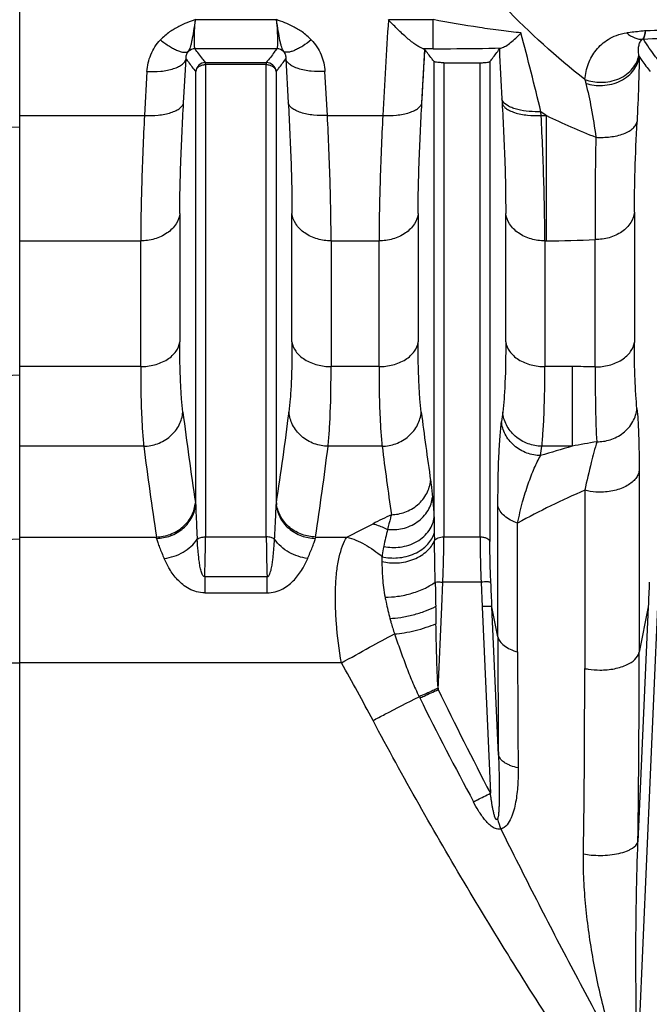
# Model space of a CAD drawing. Extents: x -1622 to 1181, y 8 to 1633.
# Tile 73 of 81: x 606 to 670, y 884 to 984. Entities that reach past the tile are written whole.
import ezdxf

# ---------------------------------------------------------------- set-up
doc = ezdxf.new("R2010")
doc.units = 0
doc.header["$LTSCALE"] = 65.395
doc.layers.get('0').update_dxf_attribs({"linetype": 'CONTINUOUS'})

msp = doc.modelspace()

# ---------------------------------------------------------------- linework, layer by layer
at = {"color": 2, "linetype": 'CONTINUOUS'}
for p, q in [((606.34, 658.47), (606.34, 1002.03)), ((625.24, 979.25), (625.24, 979.46)), ((631.43, 979.46), (631.43, 979.25)), ((655.39, 975.77), (655.42, 975.37)), ((659.4, 974.07), (659.37, 974.46)), ((648.91, 915.82), (648.86, 915.8))]:
    msp.add_line(p, q, dxfattribs=at)
at = {"color": 9, "linetype": 'CONTINUOUS'}
for p, q in [((624.21, 983.82), (632.46, 983.82)), ((643.85, 983.82), (648.41, 983.82)), ((648.41, 980.86), (648.41, 983.82)), ((632.49, 980.86), (624.18, 980.86)), ((647.26, 975.37), (647.57, 980.78)), ((648.41, 980.86), (647.38, 980.86)), ((623.01, 975.37), (623.27, 979.84)), ((625.24, 979.46), (631.43, 979.46)), ((633.41, 979.84), (633.67, 975.37)), ((648.5, 933.18), (648.5, 979.55)), ((649.49, 979.44), (649.49, 931.21)), ((653.18, 931.21), (653.18, 979.44)), ((654.18, 979.55), (654.18, 930.73)), ((619.29, 978.54), (619.03, 974.07)), ((624.25, 934.51), (624.25, 978.54)), ((625.24, 979.25), (625.24, 931.21)), ((631.43, 979.25), (625.24, 979.25)), ((631.43, 931.21), (631.43, 979.25)), ((632.43, 978.54), (632.43, 934.51)), ((637.65, 974.07), (637.39, 978.54)), ((606.34, 974.07), (619.03, 974.07)), ((637.65, 974.07), (643.28, 974.07)), ((659.4, 974.07), (659.93, 974.07)), ((659.93, 961.32), (659.93, 974.07)), ((606.34, 972.9), (598.44, 972.73)), ((622.63, 964.1), (622.63, 951.04)), ((634.04, 951.04), (634.04, 964.1)), ((646.88, 964.1), (646.88, 951.04)), ((655.79, 951.04), (655.79, 964.1)), ((668.88, 964.23), (668.88, 951)), ((664.9, 948.5), (664.9, 961.45)), ((606.34, 961.32), (618.65, 961.32)), ((618.65, 948.53), (618.65, 961.32)), ((638.02, 961.32), (638.02, 948.53)), ((638.02, 961.32), (642.9, 961.32)), ((642.9, 948.53), (642.9, 961.32)), ((659.77, 961.32), (659.77, 948.53)), ((659.77, 961.32), (659.93, 961.32)), ((618.65, 948.53), (606.34, 948.53)), ((642.9, 948.53), (638.02, 948.53)), ((662.54, 948.53), (659.77, 948.53)), ((662.54, 948.53), (662.54, 940.43)), ((606.34, 947.67), (598.44, 947.24)), ((618.96, 940.43), (606.34, 940.43)), ((643.21, 940.43), (637.71, 940.43)), ((659.34, 939.48), (659.46, 940.43)), ((662.54, 940.43), (659.46, 940.43)), ((669.37, 937.93), (669.37, 919.47)), ((663.83, 935.95), (663.83, 917.82)), ((655, 921.05), (655, 934.39)), ((657, 919.51), (657, 932.62)), ((648.52, 931.6), (648.54, 930.84)), ((577.23, 929.59), (606.34, 931.01)), ((606.34, 931.2), (620.24, 931.2)), ((625.24, 931.21), (631.43, 931.21)), ((636.43, 931.2), (639.62, 931.2)), ((649.49, 931.21), (653.18, 931.21)), ((625.17, 927.17), (625.17, 925.53)), ((625.17, 927.17), (631.51, 927.17)), ((631.51, 925.53), (631.51, 927.17)), ((649.28, 924.11), (649.39, 926.61)), ((653.28, 926.61), (649.39, 926.61)), ((653.28, 926.61), (653.39, 924.11)), ((625.17, 925.53), (631.51, 925.53)), ((648.91, 915.69), (649.28, 924.11)), ((653.39, 924.11), (654.23, 905.14)), ((655.05, 909.02), (654.39, 924.09)), ((655, 921.05), (654.39, 924.09)), ((670.29, 924.09), (669.24, 900.21)), ((669.27, 878.23), (671.28, 924.11)), ((670.29, 924.09), (669.37, 919.47)), ((606.34, 918.38), (577.23, 918.32)), ((639.08, 918.39), (606.34, 918.39))]:
    msp.add_line(p, q, dxfattribs=at)
at = {"color": 6, "linetype": 'CONTINUOUS'}
msp.add_line((649.49, 979.44), (653.18, 979.44), dxfattribs=at)
at = {"color": 9, "linetype": 'CONTINUOUS'}
msp.add_lwpolyline([(647.26, 975.37), (647.31, 976.27), (647.36, 977.18), (647.42, 978.08), (647.47, 978.98), (647.52, 979.88), (647.57, 980.78)], dxfattribs=at)
for centre, radius, start, end in [((2766.77, 854.92), 2126.83, 176.52553, 176.78858), ((232.04, 870.52), 439.79, 13.6708, 14.7476), ((691.51, -115.59), 1098.49, 90.74021, 91.12121), ((690.06, 627.74), 354.65, 92.0988, 93.2748), ((1008.61, 995.72), 353.78, 182.4102, 183.2327), ((674.54, 981.07), 5.28, 189.6341, 191.0846), ((672.25, 979.48), 8.58, 191.6514, 194.391), ((703.53, 1036.16), 75.87, 234.4089, 234.9251), ((692.41, 1041.27), 74.64, 244.2052, 248.4228), ((659.96, 1058.31), 96.98, 269.9848, 272.9238), ((662.55, 866.69), 81.84, 88.3544, 90.0096), ((988.04, 989.96), 367.99, 187.1925, 188.6376), ((281.88, 988.12), 354.63, 351.3352, 352.8348), ((1001, 988.43), 356.59, 187.1751, 188.3001), ((978.49, 985.53), 362.34, 187.149, 188.6226), ((275.61, 985.89), 364.95, 351.3826, 352.8457), ((993.56, 984.31), 353.08, 187.1377, 188.2785), ((692.5, 834.15), 110.42, 105.7429, 107.4745), ((680.01, 850.74), 91.38, 99.42, 101.0227), ((697.26, 858.69), 84.18, 113.3972, 118.5683), ((611.04, 932.69), 13.34, 7.832, 8.6167), ((690.12, 838.32), 105.67, 115.7815, 116.9128), ((487.14, 1238.24), 342.82, 296.4097, 296.9082), ((811.67, 934.88), 163.18, 180.5946, 181.1496), ((712.99, 915.54), 71.15, 166.6413, 168.0631), ((611.87, 929.59), 8.53, 9.9246, 10.8965), ((1736.59, 944.13), 1088.11, 180.92189, 181.05348), ((2046.61, 921.24), 1391.62, 180.00799, 180.50337), ((1914.13, 919.7), 1257.13, 180.00879, 180.54671), ((-845.37, 919.62), 1514.74, 359.26573, 359.99432), ((413.45, 790.88), 259.17, 27.9964, 29.4731), ((-699.71, 917.97), 1363.54, 359.20111, 359.99377), ((1019.2, 1095.51), 411.64, 205.9019, 207.5464), ((1005.46, 1093.65), 400.55, 206.5158, 208.2161), ((661.3, 904.17), 6.56, 194.5109, 204.0352)]:
    msp.add_arc(centre, radius, start, end, dxfattribs=at)
at = {"color": 2, "linetype": 'CONTINUOUS'}
for centre, radius, start, end in [((669.81, 980.82), 1, 90.195, 94.8553), ((624.19, 979.86), 1, 90.2072, 134.8885), ((632.49, 979.86), 1, 45.1018, 89.7823), ((625.25, 978.46), 1, 90.2452, 175.2603), ((631.43, 978.46), 1, 4.7407, 89.7443), ((656.34, 976.05), 0.995, 214.0707, 216.07), ((645.71, 932.68), 13.41, 171.3858, 172.1666), ((635.85, 934.99), 3.41, 185.0457, 188.0092), ((635.91, 935), 3.47, 188.0026, 188.6332), ((644.81, 929.59), 8.53, 169.1036, 170.0754), ((696.02, 918.7), 47.2, 183.5026, 183.6568), ((662.39, 922.49), 17.15, 206.0484, 206.5294)]:
    msp.add_arc(centre, radius, start, end, dxfattribs=at)
at = {"color": 9, "linetype": 'CONTINUOUS'}
for points, knots in [([(663.84, 977.74), (660.95, 979.99), (655.55, 984.93), (650.77, 990.45), (648.53, 993.31)], [0, 0, 0, 0, 0.502178, 1, 1, 1, 1]), ([(624.21, 983.82), (623.64, 983.62), (622.73, 983.27), (621.54, 982.57), (620.95, 982.06), (620.66, 981.76)], [0, 0, 0, 0, 0.437209, 0.703436, 1, 1, 1, 1]), ([(636.01, 981.76), (635.73, 982.06), (635.14, 982.57), (633.94, 983.27), (633.03, 983.62), (632.46, 983.82)], [0, 0, 0, 0, 0.296558, 0.562793, 1, 1, 1, 1]), ([(657.35, 982.48), (656.67, 982.54), (655.26, 982.7), (652.28, 983.13), (649.97, 983.53), (648.41, 983.82)], [0, 0, 0, 0, 0.223414, 0.472655, 1, 1, 1, 1]), ([(663.84, 977.74), (663.89, 978.29), (664.12, 979.36), (664.93, 980.79), (665.98, 981.73), (667.08, 982.27), (667.74, 982.43), (668.1, 982.47)], [0, 0, 0, 0, 0.239306, 0.468043, 0.706966, 0.841972, 1, 1, 1, 1]), ([(670.02, 982.69), (669.86, 982.67), (669.22, 982.6), (668.58, 982.53), (668.1, 982.47)], [0, 0, 0, 0, 0.248631, 1, 1, 1, 1]), ([(668.1, 982.47), (668.35, 982.26), (668.86, 981.93), (669.45, 981.81), (669.72, 981.82)], [0, 0, 0, 0, 0.545642, 1, 1, 1, 1]), ([(619.29, 978.54), (619.32, 979.13), (619.59, 980.31), (620.25, 981.33), (620.66, 981.76)], [0, 0, 0, 0, 0.494989, 1, 1, 1, 1]), ([(620.66, 981.76), (620.95, 981.53), (621.39, 981.22), (621.98, 980.88), (622.38, 980.68), (622.74, 980.56), (623.09, 980.48), (623.36, 980.5), (623.48, 980.57)], [0, 0, 0, 0, 0.349838, 0.508515, 0.649431, 0.768831, 0.865877, 1, 1, 1, 1]), ([(636.01, 981.76), (635.73, 981.54), (635.31, 981.23), (634.73, 980.89), (634.33, 980.7), (633.97, 980.57), (633.6, 980.48), (633.32, 980.5), (633.2, 980.57)], [0, 0, 0, 0, 0.338905, 0.496077, 0.637836, 0.759808, 0.860174, 1, 1, 1, 1]), ([(636.01, 981.76), (636.43, 981.33), (637.09, 980.31), (637.36, 979.13), (637.39, 978.54)], [0, 0, 0, 0, 0.505035, 1, 1, 1, 1]), ([(669.34, 980.19), (669.31, 980.35), (669.28, 980.66), (669.31, 981.05), (669.37, 981.33), (669.47, 981.58), (669.6, 981.75), (669.72, 981.82)], [0, 0, 0, 0, 0.279959, 0.534189, 0.653708, 0.76935, 1, 1, 1, 1]), ([(671.49, 979.46), (671.34, 979.66), (670.74, 980.42), (670.18, 981.21), (669.81, 981.82)], [0, 0, 0, 0, 0.258785, 1, 1, 1, 1]), ([(623.27, 979.84), (623.26, 979.97), (623.29, 980.23), (623.4, 980.47), (623.48, 980.57)], [0, 0, 0, 0, 0.505426, 1, 1, 1, 1]), ([(625.24, 979.46), (625.15, 979.58), (624.78, 980.04), (624.43, 980.51), (624.18, 980.86)], [0, 0, 0, 0, 0.255022, 1, 1, 1, 1]), ([(632.49, 980.86), (632.41, 980.75), (632.07, 980.27), (631.71, 979.81), (631.43, 979.46)], [0, 0, 0, 0, 0.245012, 1, 1, 1, 1]), ([(633.2, 980.57), (633.27, 980.47), (633.39, 980.23), (633.42, 979.97), (633.41, 979.84)], [0, 0, 0, 0, 0.494536, 1, 1, 1, 1]), ([(648.41, 980.86), (649, 980.86), (651.32, 980.87), (653.65, 980.9), (655.38, 980.94)], [0, 0, 0, 0, 0.254329, 1, 1, 1, 1]), ([(619.29, 978.54), (619.75, 978.52), (620.45, 978.53), (621.36, 978.66), (621.97, 978.82), (622.48, 979.02), (622.88, 979.26), (623.15, 979.53), (623.25, 979.74), (623.27, 979.84)], [0, 0, 0, 0, 0.317298, 0.473785, 0.618439, 0.744745, 0.849189, 0.932386, 1, 1, 1, 1]), ([(623.27, 979.84), (623.34, 979.73), (623.66, 979.29), (623.99, 978.86), (624.25, 978.54)], [0, 0, 0, 0, 0.245418, 1, 1, 1, 1]), ([(632.43, 978.54), (632.52, 978.65), (632.85, 979.07), (633.18, 979.51), (633.41, 979.84)], [0, 0, 0, 0, 0.254567, 1, 1, 1, 1]), ([(637.39, 978.54), (636.92, 978.52), (636.22, 978.53), (635.32, 978.66), (634.71, 978.82), (634.19, 979.02), (633.8, 979.26), (633.53, 979.53), (633.43, 979.74), (633.41, 979.84)], [0, 0, 0, 0, 0.317298, 0.473785, 0.618439, 0.744746, 0.84919, 0.932386, 1, 1, 1, 1]), ([(663.84, 977.74), (664.37, 977.55), (665.24, 977.39), (666.42, 977.51), (667.3, 977.78), (668.09, 978.23), (668.71, 978.82), (669.13, 979.48), (669.29, 979.96), (669.34, 980.19)], [0, 0, 0, 0, 0.246971, 0.383162, 0.520925, 0.654752, 0.780363, 0.895552, 1, 1, 1, 1]), ([(663.94, 977.34), (664.48, 977.17), (665.39, 977.06), (666.59, 977.24), (667.48, 977.56), (668.25, 978.06), (668.84, 978.68), (669.21, 979.35), (669.34, 979.83), (669.36, 980.06)], [0, 0, 0, 0, 0.251121, 0.389878, 0.529429, 0.663493, 0.787504, 0.899559, 1, 1, 1, 1]), ([(669.36, 980.06), (669.36, 979.07), (669.3, 976.87), (669.21, 974.66), (669.15, 973.45)], [0, 0, 0, 0, 0.449069, 1, 1, 1, 1]), ([(669.36, 980.06), (669.45, 979.93), (669.81, 979.41), (670.2, 978.92), (670.5, 978.54)], [0, 0, 0, 0, 0.244582, 1, 1, 1, 1]), ([(663.94, 977.34), (664.15, 976.51), (664.54, 974.69), (664.83, 972.85), (664.96, 971.86)], [0, 0, 0, 0, 0.462278, 1, 1, 1, 1]), ([(619.03, 974.07), (619.5, 974.05), (620.2, 974.06), (621.1, 974.2), (621.71, 974.35), (622.23, 974.55), (622.63, 974.8), (622.89, 975.07), (622.99, 975.27), (623.01, 975.37)], [0, 0, 0, 0, 0.317102, 0.473528, 0.618169, 0.744517, 0.849048, 0.932339, 1, 1, 1, 1]), ([(622.63, 964.1), (622.63, 965.82), (622.72, 969.58), (622.9, 973.33), (623.01, 975.37)], [0, 0, 0, 0, 0.455938, 1, 1, 1, 1]), ([(633.67, 975.37), (633.78, 973.33), (633.96, 969.57), (634.04, 965.82), (634.04, 964.1)], [0, 0, 0, 0, 0.544082, 1, 1, 1, 1]), ([(637.65, 974.07), (637.18, 974.05), (636.48, 974.06), (635.58, 974.2), (634.97, 974.35), (634.45, 974.55), (634.05, 974.8), (633.78, 975.07), (633.69, 975.27), (633.67, 975.37)], [0, 0, 0, 0, 0.317102, 0.473528, 0.618169, 0.744517, 0.849048, 0.932339, 1, 1, 1, 1]), ([(643.28, 974.07), (643.75, 974.05), (644.45, 974.06), (645.35, 974.2), (645.96, 974.35), (646.48, 974.55), (646.88, 974.8), (647.14, 975.07), (647.24, 975.27), (647.26, 975.37)], [0, 0, 0, 0, 0.317118, 0.473545, 0.618184, 0.744528, 0.849053, 0.93234, 1, 1, 1, 1]), ([(646.88, 964.1), (646.88, 965.82), (646.97, 969.58), (647.15, 973.33), (647.26, 975.37)], [0, 0, 0, 0, 0.455938, 1, 1, 1, 1]), ([(655.42, 975.37), (655.53, 973.33), (655.71, 969.57), (655.79, 965.82), (655.79, 964.1)], [0, 0, 0, 0, 0.544082, 1, 1, 1, 1]), ([(619.03, 974.07), (618.92, 971.76), (618.78, 968.43), (618.67, 964.17), (618.65, 962.24), (618.65, 961.32)], [0, 0, 0, 0, 0.544039, 0.78467, 1, 1, 1, 1]), ([(638.02, 961.32), (638.02, 962.24), (638, 964.17), (637.9, 968.43), (637.76, 971.76), (637.65, 974.07)], [0, 0, 0, 0, 0.21533, 0.455961, 1, 1, 1, 1]), ([(643.28, 974.07), (643.17, 971.76), (643.03, 968.43), (642.92, 964.17), (642.9, 962.24), (642.9, 961.32)], [0, 0, 0, 0, 0.544039, 0.78467, 1, 1, 1, 1]), ([(659.77, 961.32), (659.77, 962.24), (659.75, 964.17), (659.65, 968.43), (659.51, 971.76), (659.4, 974.07)], [0, 0, 0, 0, 0.21533, 0.455961, 1, 1, 1, 1]), ([(664.96, 971.86), (665.45, 971.83), (666.4, 971.85), (667.55, 972.1), (668.32, 972.45), (668.75, 972.75), (669.03, 973.09), (669.13, 973.34), (669.15, 973.45)], [0, 0, 0, 0, 0.304472, 0.600368, 0.727845, 0.835892, 0.925091, 1, 1, 1, 1]), ([(668.88, 964.23), (668.88, 965.64), (668.94, 968.72), (669.07, 971.79), (669.15, 973.45)], [0, 0, 0, 0, 0.460312, 1, 1, 1, 1]), ([(664.96, 971.86), (664.94, 970.9), (664.9, 968.6), (664.87, 965.12), (664.88, 962.62), (664.9, 961.45)], [0, 0, 0, 0, 0.278406, 0.662763, 1, 1, 1, 1]), ([(622.63, 964.1), (622.59, 963.73), (622.29, 962.95), (621.35, 962.03), (620.07, 961.45), (619.12, 961.32), (618.65, 961.32)], [0, 0, 0, 0, 0.212115, 0.459972, 0.732187, 1, 1, 1, 1]), ([(638.02, 961.32), (637.55, 961.32), (636.6, 961.45), (635.33, 962.03), (634.39, 962.95), (634.09, 963.73), (634.04, 964.1)], [0, 0, 0, 0, 0.267813, 0.540028, 0.787885, 1, 1, 1, 1]), ([(646.88, 964.1), (646.84, 963.73), (646.54, 962.95), (645.6, 962.03), (644.32, 961.45), (643.37, 961.32), (642.9, 961.32)], [0, 0, 0, 0, 0.212115, 0.459972, 0.732187, 1, 1, 1, 1]), ([(659.77, 961.32), (659.3, 961.32), (658.35, 961.45), (657.08, 962.03), (656.14, 962.95), (655.84, 963.73), (655.79, 964.1)], [0, 0, 0, 0, 0.267813, 0.540028, 0.787885, 1, 1, 1, 1]), ([(668.88, 964.23), (668.84, 963.86), (668.54, 963.08), (667.61, 962.16), (666.33, 961.58), (665.38, 961.45), (664.9, 961.45)], [0, 0, 0, 0, 0.210653, 0.457702, 0.730382, 1, 1, 1, 1]), ([(618.65, 948.53), (619.12, 948.53), (620.06, 948.65), (621.15, 949.09), (621.86, 949.62), (622.36, 950.19), (622.59, 950.7), (622.63, 951.04)], [0, 0, 0, 0, 0.276686, 0.55374, 0.681841, 0.799063, 1, 1, 1, 1]), ([(622.94, 943.89), (622.89, 944.34), (622.79, 945.34), (622.66, 947.73), (622.63, 949.66), (622.63, 951.04)], [0, 0, 0, 0, 0.190755, 0.422587, 1, 1, 1, 1]), ([(634.04, 951.04), (634.04, 949.66), (634.02, 947.73), (633.88, 945.34), (633.79, 944.34), (633.73, 943.89)], [0, 0, 0, 0, 0.577403, 0.80924, 1, 1, 1, 1]), ([(634.04, 951.04), (634.09, 950.7), (634.31, 950.19), (634.82, 949.62), (635.53, 949.09), (636.62, 948.65), (637.56, 948.53), (638.02, 948.53)], [0, 0, 0, 0, 0.200937, 0.318159, 0.44626, 0.723314, 1, 1, 1, 1]), ([(642.9, 948.53), (643.37, 948.53), (644.31, 948.65), (645.4, 949.09), (646.11, 949.62), (646.61, 950.19), (646.84, 950.7), (646.88, 951.04)], [0, 0, 0, 0, 0.276686, 0.55374, 0.681841, 0.799063, 1, 1, 1, 1]), ([(647.19, 943.89), (647.14, 944.34), (647.04, 945.34), (646.91, 947.73), (646.88, 949.66), (646.88, 951.04)], [0, 0, 0, 0, 0.190757, 0.42259, 1, 1, 1, 1]), ([(655.79, 951.04), (655.79, 949.66), (655.77, 947.73), (655.63, 945.34), (655.54, 944.34), (655.48, 943.89)], [0, 0, 0, 0, 0.577374, 0.809218, 1, 1, 1, 1]), ([(655.79, 951.04), (655.84, 950.7), (656.06, 950.19), (656.57, 949.62), (657.28, 949.09), (658.37, 948.65), (659.31, 948.53), (659.77, 948.53)], [0, 0, 0, 0, 0.200937, 0.318159, 0.44626, 0.723314, 1, 1, 1, 1]), ([(664.9, 948.5), (665.37, 948.5), (666.32, 948.61), (667.4, 949.06), (668.11, 949.59), (668.61, 950.16), (668.84, 950.67), (668.88, 951.01)], [0, 0, 0, 0, 0.277714, 0.555025, 0.682955, 0.799869, 1, 1, 1, 1]), ([(669.14, 944.28), (669.1, 944.72), (669.02, 945.69), (668.91, 947.93), (668.88, 949.73), (668.88, 951)], [0, 0, 0, 0, 0.198519, 0.432708, 1, 1, 1, 1]), ([(618.65, 948.53), (618.65, 946.97), (618.68, 944.79), (618.81, 942.09), (618.91, 940.95), (618.96, 940.43)], [0, 0, 0, 0, 0.577308, 0.809203, 1, 1, 1, 1]), ([(637.71, 940.43), (637.77, 940.95), (637.86, 942.09), (638, 944.79), (638.02, 946.97), (638.02, 948.53)], [0, 0, 0, 0, 0.190797, 0.422692, 1, 1, 1, 1]), ([(642.9, 948.53), (642.9, 946.97), (642.93, 944.79), (643.06, 942.09), (643.16, 940.95), (643.21, 940.43)], [0, 0, 0, 0, 0.577308, 0.809203, 1, 1, 1, 1]), ([(659.46, 940.43), (659.52, 940.95), (659.61, 942.09), (659.75, 944.79), (659.77, 946.97), (659.77, 948.53)], [0, 0, 0, 0, 0.190797, 0.422692, 1, 1, 1, 1]), ([(664.9, 948.5), (664.89, 947.06), (664.9, 944.52), (664.98, 941.98), (665.06, 940.89)], [0, 0, 0, 0, 0.56744, 1, 1, 1, 1]), ([(618.96, 940.43), (619.44, 940.44), (620.42, 940.62), (621.5, 941.25), (622.19, 941.98), (622.7, 942.77), (622.9, 943.45), (622.94, 943.89)], [0, 0, 0, 0, 0.248163, 0.510965, 0.641573, 0.767878, 1, 1, 1, 1]), ([(637.71, 940.43), (637.24, 940.44), (636.26, 940.62), (635.17, 941.25), (634.48, 941.98), (633.98, 942.77), (633.77, 943.45), (633.73, 943.89)], [0, 0, 0, 0, 0.247949, 0.510672, 0.641305, 0.767672, 1, 1, 1, 1]), ([(643.21, 940.43), (643.69, 940.44), (644.67, 940.62), (645.75, 941.25), (646.44, 941.98), (646.95, 942.77), (647.15, 943.45), (647.19, 943.89)], [0, 0, 0, 0, 0.248109, 0.510891, 0.641505, 0.767826, 1, 1, 1, 1]), ([(659.46, 940.43), (658.99, 940.44), (658.01, 940.62), (656.92, 941.25), (656.23, 941.98), (655.73, 942.77), (655.52, 943.44), (655.48, 943.89)], [0, 0, 0, 0, 0.247944, 0.510667, 0.6413, 0.767669, 1, 1, 1, 1]), ([(665.06, 940.89), (665.51, 940.88), (666.47, 941.03), (667.79, 941.71), (668.79, 942.85), (669.1, 943.81), (669.14, 944.28)], [0, 0, 0, 0, 0.235844, 0.495044, 0.756291, 1, 1, 1, 1]), ([(669.14, 944.28), (669.18, 943.88), (669.25, 942.99), (669.35, 940.87), (669.37, 939.16), (669.37, 937.93)], [0, 0, 0, 0, 0.189759, 0.422444, 1, 1, 1, 1]), ([(655, 934.39), (655, 935.29), (655.01, 936.98), (655.08, 939.32), (655.19, 941.26), (655.3, 942.43), (655.36, 942.94)], [0, 0, 0, 0, 0.317326, 0.59073, 0.819142, 1, 1, 1, 1]), ([(659.34, 939.48), (658.87, 939.49), (657.89, 939.67), (656.8, 940.3), (656.11, 941.03), (655.6, 941.82), (655.4, 942.49), (655.36, 942.94)], [0, 0, 0, 0, 0.247918, 0.510657, 0.641303, 0.76768, 1, 1, 1, 1]), ([(665.06, 940.89), (664.85, 940.19), (664.42, 938.55), (664.04, 936.9), (663.83, 935.95)], [0, 0, 0, 0, 0.428571, 1, 1, 1, 1]), ([(657, 932.62), (657.15, 933.34), (657.47, 934.69), (658.04, 936.55), (658.64, 938.13), (659.1, 939.07), (659.34, 939.48)], [0, 0, 0, 0, 0.30231, 0.570332, 0.803449, 1, 1, 1, 1]), ([(669.37, 937.93), (669.34, 937.8), (669.26, 937.53), (669.02, 937.13), (668.64, 936.75), (667.95, 936.27), (666.84, 935.87), (665.88, 935.76), (665.38, 935.76)], [0, 0, 0, 0, 0.082276, 0.176017, 0.28442, 0.408552, 0.695136, 1, 1, 1, 1]), ([(644.16, 933.47), (644.62, 933.48), (645.59, 933.65), (646.67, 934.28), (647.37, 935), (647.89, 935.8), (648.1, 936.49), (648.14, 936.95)], [0, 0, 0, 0, 0.242409, 0.503289, 0.634612, 0.762602, 1, 1, 1, 1]), ([(648.14, 936.95), (648.16, 936.82), (648.23, 936.25), (648.3, 935.68), (648.34, 935.24)], [0, 0, 0, 0, 0.227069, 1, 1, 1, 1]), ([(665.38, 935.76), (665.24, 935.76), (664.72, 935.78), (664.2, 935.86), (663.83, 935.95)], [0, 0, 0, 0, 0.268545, 1, 1, 1, 1]), ([(620.24, 931.2), (620.72, 931.21), (621.7, 931.4), (622.79, 932.04), (623.48, 932.77), (623.99, 933.57), (624.18, 934.25), (624.22, 934.69)], [0, 0, 0, 0, 0.247709, 0.510581, 0.641334, 0.76778, 1, 1, 1, 1]), ([(620.27, 931.06), (620.74, 931.07), (621.73, 931.25), (622.81, 931.89), (623.5, 932.61), (624.01, 933.4), (624.21, 934.07), (624.25, 934.51)], [0, 0, 0, 0, 0.24879, 0.512203, 0.642854, 0.768951, 1, 1, 1, 1]), ([(624.25, 934.51), (624.26, 933.93), (624.31, 932.75), (624.37, 931.57), (624.4, 930.97)], [0, 0, 0, 0, 0.491604, 1, 1, 1, 1]), ([(632.27, 930.97), (632.31, 931.57), (632.37, 932.75), (632.42, 933.93), (632.43, 934.51)], [0, 0, 0, 0, 0.508398, 1, 1, 1, 1]), ([(643.77, 931.97), (644.27, 931.92), (645.34, 931.98), (646.84, 932.63), (647.79, 933.62), (648.21, 934.54), (648.32, 935.01), (648.34, 935.24)], [0, 0, 0, 0, 0.244647, 0.511185, 0.769717, 0.889214, 1, 1, 1, 1]), ([(648.34, 935.24), (648.35, 935.08), (648.42, 934.39), (648.47, 933.71), (648.5, 933.18)], [0, 0, 0, 0, 0.232503, 1, 1, 1, 1]), ([(657, 932.62), (656.75, 932.7), (656.28, 932.9), (655.66, 933.3), (655.2, 933.79), (655.03, 934.19), (655, 934.39)], [0, 0, 0, 0, 0.280539, 0.547258, 0.787497, 1, 1, 1, 1]), ([(644.16, 933.47), (644.12, 933.35), (643.99, 932.86), (643.86, 932.36), (643.77, 931.97)], [0, 0, 0, 0, 0.230845, 1, 1, 1, 1]), ([(642.29, 932.54), (642.41, 932.51), (642.92, 932.35), (643.41, 932.15), (643.77, 931.97)], [0, 0, 0, 0, 0.241891, 1, 1, 1, 1]), ([(643.38, 930.25), (643.92, 930.13), (644.8, 930.1), (645.93, 930.35), (647.01, 930.82), (647.88, 931.58), (648.36, 932.5), (648.47, 932.96), (648.5, 933.18)], [0, 0, 0, 0, 0.252689, 0.391021, 0.529888, 0.785986, 0.898652, 1, 1, 1, 1]), ([(643.21, 929.2), (643.72, 929.08), (644.86, 928.99), (646.25, 929.34), (647.25, 929.9), (647.85, 930.42), (648.28, 930.99), (648.46, 931.4), (648.52, 931.6)], [0, 0, 0, 0, 0.251165, 0.528906, 0.663853, 0.78872, 0.900837, 1, 1, 1, 1]), ([(620.27, 931.06), (620.29, 930.91), (620.38, 930.6), (620.65, 929.92), (620.88, 929.39), (621.04, 929.01)], [0, 0, 0, 0, 0.20455, 0.442281, 1, 1, 1, 1]), ([(621.04, 929.01), (621.72, 929.1), (623.01, 929.54), (624.04, 930.44), (624.4, 930.97)], [0, 0, 0, 0, 0.514155, 1, 1, 1, 1]), ([(624.4, 930.97), (624.51, 931.05), (624.79, 931.18), (625.08, 931.21), (625.24, 931.21)], [0, 0, 0, 0, 0.454772, 1, 1, 1, 1]), ([(625.17, 927.17), (625.13, 927.16), (625.05, 927.19), (624.97, 927.3), (624.89, 927.44), (624.79, 927.71), (624.7, 928.11), (624.61, 928.64), (624.55, 929.2), (624.47, 929.98), (624.43, 930.57), (624.4, 930.97)], [0, 0, 0, 0, 0.025254, 0.0578, 0.10033, 0.151685, 0.272461, 0.408389, 0.552569, 0.701175, 1, 1, 1, 1]), ([(625.17, 927.17), (625.18, 927.52), (625.22, 928.87), (625.24, 930.22), (625.24, 931.21)], [0, 0, 0, 0, 0.263, 1, 1, 1, 1]), ([(635.64, 929.01), (634.98, 929.1), (633.69, 929.52), (632.65, 930.42), (632.27, 930.97)], [0, 0, 0, 0, 0.498667, 1, 1, 1, 1]), ([(635.64, 929.01), (635.79, 929.39), (636.03, 929.92), (636.29, 930.6), (636.38, 930.91), (636.41, 931.06)], [0, 0, 0, 0, 0.557723, 0.795452, 1, 1, 1, 1]), ([(639.08, 918.39), (638.84, 919.73), (638.58, 921.72), (638.45, 924.32), (638.46, 926.09), (638.58, 927.69), (638.81, 929.09), (639.14, 930.25), (639.45, 930.92), (639.62, 931.2)], [0, 0, 0, 0, 0.314076, 0.461591, 0.598581, 0.722409, 0.8311, 0.923586, 1, 1, 1, 1]), ([(639.62, 931.2), (640.26, 931.02), (641.53, 930.48), (642.66, 929.67), (643.21, 929.2)], [0, 0, 0, 0, 0.478797, 1, 1, 1, 1]), ([(643.2, 928.7), (643.71, 928.58), (644.81, 928.49), (646.18, 928.79), (647.18, 929.29), (647.95, 929.87), (648.38, 930.44), (648.54, 930.84)], [0, 0, 0, 0, 0.252279, 0.531589, 0.667036, 0.791964, 1, 1, 1, 1]), ([(648.54, 930.84), (648.57, 930.89), (648.68, 931.01), (648.91, 931.12), (649.19, 931.2), (649.39, 931.21), (649.49, 931.21)], [0, 0, 0, 0, 0.187344, 0.429717, 0.711743, 1, 1, 1, 1]), ([(648.62, 926.62), (648.59, 927.68), (648.57, 929.09), (648.54, 930.49), (648.54, 930.84)], [0, 0, 0, 0, 0.755396, 1, 1, 1, 1]), ([(649.39, 926.61), (649.41, 927.02), (649.47, 928.55), (649.49, 930.08), (649.49, 931.21)], [0, 0, 0, 0, 0.263044, 1, 1, 1, 1]), ([(653.18, 931.21), (653.3, 931.21), (653.48, 931.2), (653.7, 931.14), (653.95, 931.04), (654.15, 930.89), (654.18, 930.73)], [0, 0, 0, 0, 0.301639, 0.452764, 0.595429, 1, 1, 1, 1]), ([(653.18, 931.21), (653.18, 930.85), (653.19, 929.32), (653.24, 927.79), (653.28, 926.61)], [0, 0, 0, 0, 0.233224, 1, 1, 1, 1]), ([(654.28, 926.59), (654.26, 926.96), (654.21, 928.34), (654.18, 929.72), (654.18, 930.73)], [0, 0, 0, 0, 0.263006, 1, 1, 1, 1]), ([(643.38, 930.25), (643.36, 930.17), (643.29, 929.82), (643.24, 929.47), (643.21, 929.2)], [0, 0, 0, 0, 0.243256, 1, 1, 1, 1]), ([(625.17, 925.53), (624.89, 925.53), (624.34, 925.6), (623.58, 925.9), (622.93, 926.33), (622.23, 926.99), (621.58, 927.88), (621.2, 928.65), (621.04, 929.01)], [0, 0, 0, 0, 0.145506, 0.287519, 0.423842, 0.553518, 0.791305, 1, 1, 1, 1]), ([(631.51, 925.53), (631.79, 925.53), (632.34, 925.6), (633.1, 925.9), (633.75, 926.33), (634.45, 926.99), (635.1, 927.88), (635.48, 928.65), (635.64, 929.01)], [0, 0, 0, 0, 0.145506, 0.287519, 0.423842, 0.553518, 0.791305, 1, 1, 1, 1]), ([(643.21, 929.2), (643.2, 929.16), (643.2, 929), (643.2, 928.83), (643.2, 928.7)], [0, 0, 0, 0, 0.243729, 1, 1, 1, 1]), ([(643.2, 928.7), (643.2, 928.43), (643.2, 927.87), (643.27, 926.67), (643.39, 925.73), (643.51, 925.09)], [0, 0, 0, 0, 0.221639, 0.463213, 1, 1, 1, 1]), ([(643.51, 925.09), (643.94, 925.08), (644.87, 925.14), (646.25, 925.45), (647.54, 925.94), (648.31, 926.38), (648.62, 926.62)], [0, 0, 0, 0, 0.236558, 0.513629, 0.783009, 1, 1, 1, 1]), ([(648.62, 926.62), (648.74, 926.63), (648.99, 926.63), (649.25, 926.62), (649.39, 926.61)], [0, 0, 0, 0, 0.457732, 1, 1, 1, 1]), ([(654.28, 926.6), (654.27, 926.6), (654.24, 926.61), (654.17, 926.62), (654.08, 926.62), (653.95, 926.63), (653.8, 926.63), (653.57, 926.63), (653.4, 926.62), (653.28, 926.61)], [0, 0, 0, 0, 0.032317, 0.096482, 0.194812, 0.324121, 0.478887, 0.649697, 1, 1, 1, 1]), ([(643.51, 925.09), (643.54, 924.92), (643.69, 924.19), (643.86, 923.46), (644.01, 922.92)], [0, 0, 0, 0, 0.24042, 1, 1, 1, 1]), ([(644.01, 922.92), (644.37, 922.93), (645.17, 923.01), (646.38, 923.27), (647.57, 923.64), (648.32, 923.95), (648.66, 924.13)], [0, 0, 0, 0, 0.228101, 0.496035, 0.766131, 1, 1, 1, 1]), ([(644.01, 922.92), (644.04, 922.78), (644.19, 922.26), (644.35, 921.73), (644.48, 921.34)], [0, 0, 0, 0, 0.248387, 1, 1, 1, 1]), ([(644.48, 921.34), (644.81, 921.37), (645.51, 921.46), (646.59, 921.68), (647.67, 921.99), (648.37, 922.24), (648.69, 922.37)], [0, 0, 0, 0, 0.226566, 0.48896, 0.757252, 1, 1, 1, 1]), ([(648.91, 915.82), (648.84, 916.9), (648.76, 919.08), (648.71, 921.27), (648.69, 922.37)], [0, 0, 0, 0, 0.495194, 1, 1, 1, 1]), ([(639.08, 918.39), (640.03, 918.93), (641.82, 919.93), (643.63, 920.9), (644.48, 921.34)], [0, 0, 0, 0, 0.533018, 1, 1, 1, 1]), ([(644.48, 921.34), (644.66, 920.81), (645.04, 919.73), (645.63, 918.12), (646.25, 916.52), (646.73, 915.48), (646.98, 914.96)], [0, 0, 0, 0, 0.248489, 0.498053, 0.748564, 1, 1, 1, 1]), ([(655, 921.05), (655.03, 920.89), (655.19, 920.54), (655.64, 920.11), (656.26, 919.76), (656.74, 919.58), (657, 919.51)], [0, 0, 0, 0, 0.190039, 0.420414, 0.694495, 1, 1, 1, 1]), ([(665.38, 917.67), (665.63, 917.67), (666.12, 917.69), (666.85, 917.79), (667.54, 917.97), (668.48, 918.33), (669.25, 918.9), (669.37, 919.47)], [0, 0, 0, 0, 0.160978, 0.323053, 0.478794, 0.621395, 1, 1, 1, 1]), ([(663.83, 917.82), (663.94, 917.8), (664.46, 917.71), (664.98, 917.67), (665.38, 917.67)], [0, 0, 0, 0, 0.228972, 1, 1, 1, 1]), ([(642.29, 912.53), (642.69, 912.75), (644.25, 913.57), (645.81, 914.37), (646.98, 914.96)], [0, 0, 0, 0, 0.259476, 1, 1, 1, 1]), ([(685.75, 848.23), (685.08, 848.69), (683.83, 849.74), (682.14, 851.48), (680.53, 853.32), (678.47, 855.83), (676.01, 859.05), (673.13, 862.98), (670.32, 866.95), (667.56, 870.96), (664.84, 875), (661.27, 880.42), (656.9, 887.26), (651.83, 895.56), (646.93, 903.98), (643.81, 909.67), (642.29, 912.53)], [0, 0, 0, 0, 0.031233, 0.062484, 0.093737, 0.12499, 0.187494, 0.249998, 0.312502, 0.375005, 0.437507, 0.500009, 0.62501, 0.750009, 0.875006, 1, 1, 1, 1]), ([(655.05, 909.02), (655.06, 908.72), (655.08, 908.13), (655.11, 907.25), (655.12, 906.37), (655.13, 905.51), (655.13, 904.8), (655.12, 904.24), (655.11, 903.83), (655.09, 903.44), (655.06, 903.08), (655.03, 902.81), (654.99, 902.63), (654.97, 902.55), (654.95, 902.53)], [0, 0, 0, 0, 0.136502, 0.272291, 0.407085, 0.540385, 0.671288, 0.735298, 0.797853, 0.858249, 0.914717, 0.964409, 0.984691, 1, 1, 1, 1]), ([(657.06, 907.71), (656.8, 907.77), (656.43, 907.88), (655.97, 908.08), (655.49, 908.35), (655.13, 908.7), (655.05, 909.02)], [0, 0, 0, 0, 0.319763, 0.466498, 0.601151, 1, 1, 1, 1]), ([(657.06, 907.71), (657.06, 907.12), (657.04, 906.24), (656.94, 905.09), (656.81, 904.24), (656.66, 903.55), (656.49, 903.01), (656.21, 902.29), (655.8, 901.64), (655.31, 901.5)], [0, 0, 0, 0, 0.262774, 0.392658, 0.521147, 0.647729, 0.710077, 0.771587, 1, 1, 1, 1]), ([(652.5, 904.28), (652.64, 904.34), (653.21, 904.62), (653.79, 904.91), (654.23, 905.14)], [0, 0, 0, 0, 0.233042, 1, 1, 1, 1]), ([(654.95, 902.53), (654.95, 902.51), (654.93, 902.49), (654.9, 902.46), (654.86, 902.44), (654.82, 902.46), (654.79, 902.49), (654.76, 902.54), (654.73, 902.61), (654.69, 902.7), (654.65, 902.81), (654.61, 902.96), (654.57, 903.14), (654.53, 903.32), (654.49, 903.5), (654.44, 903.74), (654.39, 904.04), (654.33, 904.41), (654.28, 904.77), (654.24, 905.02), (654.23, 905.14)], [0, 0, 0, 0, 0.014174, 0.027883, 0.041041, 0.054909, 0.06991, 0.085361, 0.116671, 0.148176, 0.179739, 0.242906, 0.306077, 0.369233, 0.432372, 0.495492, 0.621686, 0.747829, 0.873931, 1, 1, 1, 1]), ([(655.31, 901.5), (655.24, 901.48), (655.09, 901.46), (654.85, 901.5), (654.62, 901.59), (654.33, 901.77), (653.99, 902.06), (653.64, 902.46), (653.32, 902.89), (652.93, 903.49), (652.67, 903.96), (652.5, 904.28)], [0, 0, 0, 0, 0.0529, 0.109267, 0.168813, 0.230517, 0.35703, 0.48525, 0.613928, 0.74269, 1, 1, 1, 1]), ([(689.14, 847.58), (688.83, 847.58), (688.21, 847.68), (687.34, 848.06), (686.54, 848.59), (685.8, 849.22), (685.11, 849.91), (684.22, 850.9), (683.18, 852.2), (682, 853.82), (680.87, 855.49), (679.76, 857.18), (678.32, 859.46), (676.55, 862.34), (674.49, 865.83), (672.45, 869.34), (669.78, 874.05), (666.51, 879.96), (662.67, 887.1), (658.93, 894.27), (656.51, 899.09), (655.31, 901.5)], [0, 0, 0, 0, 0.014327, 0.028896, 0.043752, 0.058837, 0.074082, 0.089454, 0.120417, 0.151578, 0.182859, 0.214215, 0.245624, 0.308532, 0.371503, 0.434498, 0.49749, 0.623405, 0.749162, 0.874707, 1, 1, 1, 1]), ([(663.69, 898.96), (663.96, 898.91), (664.53, 898.84), (665.43, 898.8), (666.37, 898.85), (667.27, 898.99), (667.95, 899.19), (668.41, 899.39), (668.85, 899.63), (669.17, 899.93), (669.24, 900.21)], [0, 0, 0, 0, 0.136274, 0.289456, 0.450466, 0.606623, 0.745037, 0.804632, 0.857074, 1, 1, 1, 1]), ([(669.27, 878.23), (669.23, 878.66), (669.18, 879.55), (669.11, 881.34), (669.06, 883.62), (669.04, 886.38), (669.03, 889.16), (669.05, 891.93), (669.1, 895.61), (669.17, 898.37), (669.24, 900.21)], [0, 0, 0, 0, 0.059299, 0.120588, 0.245258, 0.371023, 0.497169, 0.623373, 0.749411, 1, 1, 1, 1]), ([(667.97, 877.48), (667.71, 877.88), (667.28, 878.73), (666.75, 880.05), (666.3, 881.39), (665.77, 883.19), (665.22, 885.45), (664.68, 888.18), (664.25, 890.9), (663.92, 893.61), (663.72, 896.29), (663.68, 898.08), (663.69, 898.96)], [0, 0, 0, 0, 0.064638, 0.128988, 0.193054, 0.256859, 0.383708, 0.509552, 0.634301, 0.757798, 0.87981, 1, 1, 1, 1])]:
    msp.add_open_spline(points, degree=3, knots=knots, dxfattribs=at)
at = {"color": 2, "linetype": 'CONTINUOUS'}
for points, knots in [([(624.21, 983.82), (624.15, 983.43), (624.04, 982.72), (623.89, 981.88), (623.78, 981.34), (623.69, 981.03), (623.6, 980.78), (623.52, 980.64), (623.48, 980.57)], [0, 0, 0, 0, 0.35557, 0.643983, 0.758689, 0.853822, 0.932107, 1, 1, 1, 1]), ([(624.18, 980.86), (624.18, 980.87), (624.16, 980.9), (624.14, 980.99), (624.12, 981.17), (624.11, 981.43), (624.11, 981.78), (624.12, 982.2), (624.15, 982.89), (624.18, 983.43), (624.21, 983.82)], [0, 0, 0, 0, 0.013348, 0.033499, 0.095397, 0.185951, 0.303831, 0.446993, 0.612842, 1, 1, 1, 1]), ([(632.46, 983.82), (632.49, 983.43), (632.53, 982.89), (632.56, 982.2), (632.57, 981.78), (632.57, 981.43), (632.56, 981.17), (632.54, 980.99), (632.52, 980.9), (632.5, 980.87), (632.49, 980.86)], [0, 0, 0, 0, 0.387158, 0.553007, 0.696169, 0.814049, 0.904602, 0.9665, 0.986652, 1, 1, 1, 1]), ([(633.2, 980.57), (633.16, 980.64), (633.08, 980.78), (632.99, 981.03), (632.9, 981.34), (632.78, 981.88), (632.64, 982.72), (632.53, 983.43), (632.46, 983.82)], [0, 0, 0, 0, 0.067879, 0.146171, 0.241303, 0.356015, 0.644426, 1, 1, 1, 1]), ([(670.02, 982.69), (669.98, 982.53), (669.92, 982.28), (669.84, 982.03), (669.79, 981.93)], [0, 0, 0, 0, 0.602387, 1, 1, 1, 1]), ([(669.81, 981.82), (669.83, 981.85), (669.86, 981.94), (669.91, 982.12), (669.96, 982.38), (670, 982.57), (670.02, 982.69)], [0, 0, 0, 0, 0.119256, 0.323901, 0.616748, 1, 1, 1, 1]), ([(669.75, 981.85), (669.75, 981.85), (669.74, 981.84), (669.73, 981.82), (669.72, 981.82)], [0, 0, 0, 0, 0.275524, 1, 1, 1, 1]), ([(669.79, 981.93), (669.79, 981.92), (669.78, 981.9), (669.76, 981.87), (669.75, 981.85)], [0, 0, 0, 0, 0.278599, 1, 1, 1, 1]), ([(624.25, 978.54), (624.26, 978.64), (624.34, 978.84), (624.57, 979.07), (624.89, 979.21), (625.12, 979.25), (625.24, 979.25)], [0, 0, 0, 0, 0.221944, 0.462608, 0.724584, 1, 1, 1, 1]), ([(631.43, 979.25), (631.55, 979.25), (631.79, 979.21), (632.11, 979.07), (632.34, 978.84), (632.42, 978.64), (632.43, 978.54)], [0, 0, 0, 0, 0.275416, 0.537392, 0.778056, 1, 1, 1, 1]), ([(655.51, 975.49), (655.5, 975.51), (655.45, 975.6), (655.41, 975.69), (655.39, 975.77)], [0, 0, 0, 0, 0.268017, 1, 1, 1, 1]), ([(659.37, 974.46), (658.97, 974.45), (658.18, 974.46), (657.21, 974.6), (656.52, 974.81), (656, 975.04), (655.67, 975.27), (655.53, 975.46)], [0, 0, 0, 0, 0.295513, 0.584629, 0.713816, 0.827101, 1, 1, 1, 1]), ([(655.42, 975.37), (655.44, 975.27), (655.53, 975.07), (655.8, 974.8), (656.2, 974.55), (656.72, 974.35), (657.33, 974.2), (658.23, 974.06), (658.93, 974.05), (659.4, 974.07)], [0, 0, 0, 0, 0.067658, 0.150944, 0.25547, 0.381817, 0.526459, 0.682888, 1, 1, 1, 1]), ([(632.43, 934.51), (632.47, 934.07), (632.67, 933.4), (633.17, 932.61), (633.87, 931.89), (634.95, 931.25), (635.93, 931.07), (636.41, 931.06)], [0, 0, 0, 0, 0.231049, 0.357146, 0.487797, 0.75121, 1, 1, 1, 1]), ([(636.43, 931.2), (635.98, 931.21), (635.04, 931.38), (633.99, 931.97), (633.3, 932.65), (632.77, 933.4), (632.55, 934.05), (632.48, 934.48)], [0, 0, 0, 0, 0.245973, 0.507272, 0.637862, 0.764832, 1, 1, 1, 1]), ([(632.27, 930.97), (632.17, 931.05), (631.89, 931.18), (631.59, 931.21), (631.43, 931.21)], [0, 0, 0, 0, 0.455048, 1, 1, 1, 1]), ([(631.43, 931.21), (631.43, 930.9), (631.44, 929.55), (631.48, 928.2), (631.51, 927.17)], [0, 0, 0, 0, 0.234074, 1, 1, 1, 1]), ([(631.51, 927.17), (631.54, 927.17), (631.58, 927.17), (631.66, 927.23), (631.72, 927.32), (631.78, 927.44), (631.85, 927.6), (631.91, 927.81), (631.99, 928.15), (632.06, 928.58), (632.12, 929.08), (632.17, 929.57), (632.22, 930.2), (632.25, 930.66), (632.27, 930.97)], [0, 0, 0, 0, 0.017186, 0.034271, 0.068038, 0.101602, 0.134999, 0.201335, 0.267112, 0.39687, 0.524019, 0.648234, 0.769189, 1, 1, 1, 1]), ([(648.86, 915.8), (648.7, 915.72), (648.08, 915.43), (647.45, 915.15), (646.98, 914.96)], [0, 0, 0, 0, 0.25476, 1, 1, 1, 1]), ([(647.04, 914.83), (647.19, 914.89), (647.81, 915.17), (648.44, 915.46), (648.91, 915.69)], [0, 0, 0, 0, 0.230501, 1, 1, 1, 1])]:
    msp.add_open_spline(points, degree=3, knots=knots, dxfattribs=at)
at = {"color": 6, "linetype": 'CONTINUOUS'}
for points, knots in [([(647.38, 980.86), (647.28, 980.89), (647.07, 980.99), (646.72, 981.2), (646.31, 981.5), (645.86, 981.86), (645.38, 982.28), (644.69, 982.93), (644.19, 983.45), (643.85, 983.82)], [0, 0, 0, 0, 0.064255, 0.153827, 0.263842, 0.390067, 0.52915, 0.678479, 1, 1, 1, 1]), ([(655.38, 980.94), (655.44, 980.96), (655.58, 981.02), (655.9, 981.19), (656.32, 981.5), (656.84, 981.95), (657.18, 982.29), (657.35, 982.48)], [0, 0, 0, 0, 0.080929, 0.181146, 0.424243, 0.703736, 1, 1, 1, 1]), ([(647.38, 980.86), (647.43, 980.85), (647.49, 980.83), (647.56, 980.8), (647.57, 980.78)], [0, 0, 0, 0, 0.64624, 1, 1, 1, 1]), ([(648.5, 979.55), (648.42, 979.66), (648.1, 980.06), (647.79, 980.47), (647.57, 980.78)], [0, 0, 0, 0, 0.254396, 1, 1, 1, 1]), ([(654.18, 979.55), (654.26, 979.66), (654.6, 980.08), (654.92, 980.51), (655.14, 980.84)], [0, 0, 0, 0, 0.254582, 1, 1, 1, 1]), ([(655.14, 980.84), (655.16, 980.86), (655.24, 980.9), (655.32, 980.93), (655.38, 980.94)], [0, 0, 0, 0, 0.361979, 1, 1, 1, 1]), ([(649.49, 979.44), (649.34, 979.44), (649.09, 979.45), (648.78, 979.48), (648.61, 979.51), (648.53, 979.53), (648.51, 979.55), (648.5, 979.55)], [0, 0, 0, 0, 0.455234, 0.750581, 0.920347, 0.96976, 1, 1, 1, 1]), ([(653.18, 979.44), (653.34, 979.44), (653.59, 979.45), (653.9, 979.48), (654.07, 979.51), (654.15, 979.53), (654.17, 979.55), (654.18, 979.55)], [0, 0, 0, 0, 0.455233, 0.75058, 0.920346, 0.969758, 1, 1, 1, 1]), ([(654.39, 924.09), (654.38, 924.1), (654.35, 924.11), (654.28, 924.12), (654.18, 924.12), (654.06, 924.12), (653.92, 924.13), (653.69, 924.12), (653.52, 924.12), (653.39, 924.11)], [0, 0, 0, 0, 0.035333, 0.1024, 0.199746, 0.32428, 0.471855, 0.637489, 1, 1, 1, 1])]:
    msp.add_open_spline(points, degree=3, knots=knots, dxfattribs=at)
at = {"color": 9, "linetype": 'CONTINUOUS'}
for points in [[(655.48, 943.89), (655.44, 943.57), (655.4, 943.25), (655.36, 942.94)], [(654.39, 924.09), (654.35, 924.93), (654.32, 925.76), (654.28, 926.6)], [(670.4, 926.6), (670.36, 925.76), (670.32, 924.93), (670.29, 924.09)], [(648.66, 924.13), (648.67, 923.54), (648.68, 922.95), (648.69, 922.37)]]:
    msp.add_open_spline(points, degree=3, dxfattribs=at)

doc.saveas('drawing.dxf')
